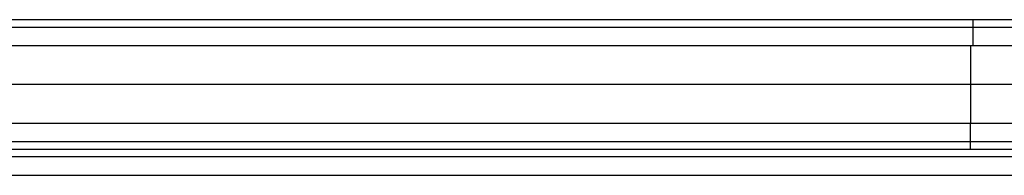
# Model space of a CAD drawing. Header units: millimetres. Extents: x -15.2 to 0, y -0.1 to 44.9.
# Tile 11 of 12: x -11.4 to -7.6, y 44.3 to 44.9. Entities that reach past the tile are written whole.
import ezdxf

# ---------------------------------------------------------------- set-up
doc = ezdxf.new("R2010")
doc.units = ezdxf.units.MM
doc.header["$MEASUREMENT"] = 0
doc.layers.add('Default', color=7, linetype='Continuous', true_color=0x000000)

msp = doc.modelspace()

# ---------------------------------------------------------------- linework, layer by layer
at = {"layer": 'Default'}
for points in [[(-14.9, 44.9), (-7.7, 44.9), (-0.5, 44.9)], [(-12.1667, 44.9, 1.1333), (-6.1333, 44.9, 1.1333), (-0.1, 44.9, 1.1333)], [(-14.9, 44.8707, -0.0707), (-7.7, 44.8707, -0.0707), (-0.5, 44.8707, -0.0707)], [(-12.1667, 44.8707, 1.204), (-6.1333, 44.8707, 1.204), (-0.1, 44.8707, 1.204)], [(-14.9, 44.8, -0.1), (-7.7, 44.8, -0.1), (-0.5, 44.8, -0.1)], [(-12.1667, 44.8, 1.2333), (-6.1333, 44.8, 1.2333), (-0.1, 44.8, 1.2333)], [(-7.75, 44.8, -0.1), (-7.75, 44.65, -0.1), (-7.75, 44.5, -0.1)], [(-0.5, 44.65, -0.1), (-7.7, 44.65, -0.1), (-14.9, 44.65, -0.1)], [(-0.5, 44.5, -0.1), (-7.7, 44.5, -0.1), (-14.9, 44.5, -0.1)], [(-0.55, 44.4293, -0.0707), (-7.725, 44.4293, -0.0707), (-14.9, 44.4293, -0.0707)], [(-0.6, 44.4), (-7.75, 44.4), (-14.9, 44.4)], [(-0.6, 44.4, 0.6333), (-6.3833, 44.4, 0.6333), (-12.1667, 44.4, 0.6333)], [(-0.6, 44.3707, 0.704), (-6.3833, 44.3707, 0.704), (-12.1667, 44.3707, 0.704)], [(-0.6, 44.3, 0.7333), (-6.3833, 44.3, 0.7333), (-12.1667, 44.3, 0.7333)]]:
    msp.add_open_spline(points, degree=2, dxfattribs=at)
for points in [[(-7.74, 44.8, -0.1), (-7.74, 44.9, -0.1), (-7.74, 44.9)], [(-7.75, 44.4), (-7.75, 44.4, -0.1), (-7.75, 44.5, -0.1)]]:
    msp.add_rational_spline(points, [1, 0.707106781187, 1], degree=2, dxfattribs=at)

doc.saveas('drawing.dxf')
